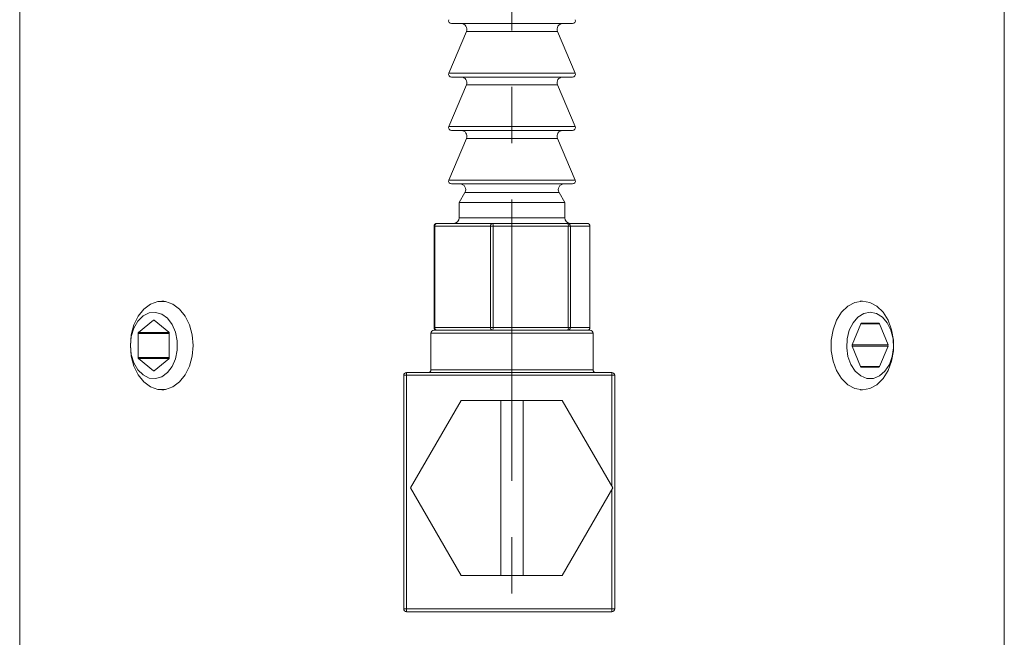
# Model space of a CAD drawing. Header units: inches. Extents: x 1 to 18.7, y 1.8 to 15.7.
# Tile 10 of 22: x 10.5 to 12.2, y 9.2 to 10.3. Entities that reach past the tile are written whole.
import ezdxf

# ---------------------------------------------------------------- set-up
doc = ezdxf.new("R2010")
doc.units = ezdxf.units.IN
doc.header["$MEASUREMENT"] = 0
doc.linetypes.add('CENTERX2', pattern=[0.8, 0.5, -0.1, 0.1, -0.1])
doc.layers.add('SLD-0', color=7, linetype='Continuous')

msp = doc.modelspace()

# ---------------------------------------------------------------- linework, layer by layer
at = {"color": 7, "linetype": 'Continuous', "lineweight": 15}
for p, q in [((10.4503, 10.5726), (10.4503, 8.5726)), ((12.2003, 8.5726), (12.2003, 10.5726)), ((11.2444, 10.2557), (11.2131, 10.1816)), ((11.4021, 10.2696), (11.2177, 10.2696)), ((11.383, 10.2557), (11.2444, 10.2557)), ((11.4062, 10.2557), (11.383, 10.2557)), ((11.433, 10.2696), (11.4021, 10.2696)), ((11.4376, 10.1816), (11.4062, 10.2557)), ((11.2131, 10.1816), (11.4376, 10.1816)), ((11.4021, 10.1746), (11.2177, 10.1746)), ((11.433, 10.1746), (11.4021, 10.1746)), ((11.2444, 10.1607), (11.2131, 10.0866)), ((11.383, 10.1607), (11.2444, 10.1607)), ((11.4062, 10.1607), (11.383, 10.1607)), ((11.4376, 10.0866), (11.4062, 10.1607)), ((11.2131, 10.0866), (11.4376, 10.0866)), ((11.2444, 10.0657), (11.2131, 9.9916)), ((11.4021, 10.0796), (11.2177, 10.0796)), ((11.383, 10.0657), (11.2444, 10.0657)), ((11.4062, 10.0657), (11.383, 10.0657)), ((11.433, 10.0796), (11.4021, 10.0796)), ((11.4376, 9.9916), (11.4062, 10.0657)), ((11.2131, 9.9916), (11.4376, 9.9916)), ((11.4021, 9.9846), (11.2177, 9.9846)), ((11.433, 9.9846), (11.4021, 9.9846)), ((11.2417, 9.9696), (11.2316, 9.952)), ((11.3849, 9.9696), (11.2417, 9.9696)), ((11.4089, 9.9696), (11.3849, 9.9696)), ((11.4191, 9.952), (11.4089, 9.9696)), ((11.2316, 9.952), (11.2316, 9.9246)), ((11.3922, 9.952), (11.2316, 9.952)), ((11.4191, 9.952), (11.3922, 9.952)), ((11.4191, 9.9246), (11.4191, 9.952)), ((11.2316, 9.9246), (11.4191, 9.9246)), ((11.1868, 9.9096), (11.1868, 9.7296)), ((11.1883, 9.9096), (11.1868, 9.9096)), ((11.2871, 9.9096), (11.1883, 9.9096)), ((11.1883, 9.9096), (11.1883, 9.7296)), ((11.1918, 9.9146), (11.2906, 9.9146)), ((11.2919, 9.9096), (11.2871, 9.9096)), ((11.2871, 9.7296), (11.2871, 9.9096)), ((11.2906, 9.9146), (11.4241, 9.9146)), ((11.4254, 9.9096), (11.2919, 9.9096)), ((11.2919, 9.9096), (11.2919, 9.7296)), ((11.4241, 9.9146), (11.4589, 9.9146)), ((11.4254, 9.7296), (11.4254, 9.9096)), ((11.429, 9.9096), (11.4254, 9.9096)), ((11.429, 9.9096), (11.429, 9.7296)), ((11.4637, 9.9096), (11.429, 9.9096)), ((11.4637, 9.7296), (11.4637, 9.9096)), ((11.4639, 9.9096), (11.4637, 9.9096)), ((11.4639, 9.7296), (11.4639, 9.9096)), ((10.7066, 9.7764), (10.7027, 9.7764)), ((11.948, 9.7764), (11.944, 9.7764)), ((10.6881, 9.7425), (10.6616, 9.7209)), ((10.6895, 9.7425), (10.6881, 9.7425)), ((10.7152, 9.7215), (10.6895, 9.7425)), ((11.9454, 9.736), (11.9301, 9.6986)), ((11.9454, 9.736), (11.9783, 9.736)), ((11.9771, 9.737), (11.9466, 9.737)), ((11.9936, 9.6986), (11.9783, 9.736)), ((10.6609, 9.7192), (10.6609, 9.676)), ((10.7159, 9.7192), (10.6609, 9.7192)), ((10.7157, 9.7209), (10.6616, 9.7209)), ((10.7159, 9.6755), (10.7159, 9.7198)), ((11.1813, 9.7196), (11.1813, 9.6546)), ((11.3253, 9.7196), (11.1813, 9.7196)), ((11.1863, 9.7246), (11.3253, 9.7246)), ((11.1883, 9.7296), (11.1868, 9.7296)), ((11.1883, 9.7296), (11.2871, 9.7296)), ((11.2919, 9.7296), (11.2871, 9.7296)), ((11.2919, 9.7296), (11.4254, 9.7296)), ((11.3253, 9.7246), (11.4643, 9.7246)), ((11.4693, 9.7196), (11.3253, 9.7196)), ((11.429, 9.7296), (11.4254, 9.7296)), ((11.429, 9.7296), (11.4637, 9.7296)), ((11.4639, 9.7296), (11.4637, 9.7296)), ((11.4693, 9.6546), (11.4693, 9.7196)), ((11.9301, 9.6986), (11.9936, 9.6986)), ((11.9301, 9.6966), (11.945, 9.6602)), ((11.9301, 9.6966), (11.9936, 9.6966)), ((11.9787, 9.6602), (11.9936, 9.6966)), ((10.7159, 9.676), (10.6609, 9.676)), ((10.6616, 9.6743), (10.6881, 9.6527)), ((10.7157, 9.6743), (10.6616, 9.6743)), ((10.6895, 9.6527), (10.7152, 9.6738)), ((11.945, 9.6602), (11.9787, 9.6602)), ((10.6895, 9.6527), (10.6881, 9.6527)), ((11.1328, 9.2296), (11.1328, 9.6446)), ((11.1328, 9.6446), (11.1378, 9.6446)), ((11.1378, 9.6446), (11.1378, 9.6496)), ((11.1378, 9.6496), (11.5028, 9.6496)), ((11.1378, 9.6446), (11.1378, 9.2296)), ((11.5028, 9.6446), (11.1378, 9.6446)), ((11.1813, 9.6546), (11.4693, 9.6546)), ((11.5028, 9.6446), (11.5028, 9.6496)), ((11.5028, 9.4472), (11.5028, 9.6446)), ((11.5028, 9.6446), (11.5078, 9.6446)), ((11.5078, 9.6446), (11.5078, 9.2296)), ((11.9462, 9.6592), (11.9775, 9.6592)), ((10.7027, 9.6189), (10.7066, 9.6189)), ((11.944, 9.6189), (11.948, 9.6189)), ((11.235, 9.6001), (11.1452, 9.4446)), ((11.3053, 9.6001), (11.235, 9.6001)), ((11.3053, 9.2891), (11.3053, 9.6001)), ((11.3053, 9.6001), (11.3453, 9.6001)), ((11.3453, 9.6001), (11.3453, 9.2891)), ((11.4145, 9.6001), (11.3453, 9.6001)), ((11.5043, 9.4446), (11.4145, 9.6001)), ((11.1452, 9.4446), (11.235, 9.2891)), ((11.4145, 9.2891), (11.5043, 9.4446)), ((11.5028, 9.2296), (11.5028, 9.4421)), ((11.235, 9.2891), (11.3053, 9.2891)), ((11.3453, 9.2891), (11.3053, 9.2891)), ((11.3453, 9.2891), (11.4145, 9.2891)), ((11.1328, 9.2296), (11.1378, 9.2296)), ((11.1378, 9.2296), (11.5028, 9.2296)), ((11.1378, 9.2246), (11.1378, 9.2296)), ((11.5028, 9.2246), (11.1378, 9.2246)), ((11.5028, 9.2296), (11.5078, 9.2296)), ((11.5028, 9.2246), (11.5028, 9.2296))]:
    msp.add_line(p, q, dxfattribs=at)
at = {"color": 7, "linetype": 'Continuous', "lineweight": 15, "flags": 128}
for points in [[(10.647, 9.6976), (10.6486, 9.7165), (10.6534, 9.7342), (10.661, 9.7498), (10.6711, 9.7624), (10.6829, 9.7712), (10.696, 9.7758), (10.7094, 9.7758), (10.7224, 9.7712), (10.7343, 9.7624), (10.7444, 9.7498), (10.752, 9.7342), (10.7567, 9.7165), (10.7584, 9.6976), (10.7567, 9.6788), (10.752, 9.661), (10.7444, 9.6454), (10.7343, 9.6328), (10.7224, 9.624), (10.7094, 9.6195), (10.696, 9.6195), (10.6829, 9.624), (10.6711, 9.6328), (10.661, 9.6454), (10.6534, 9.661), (10.6486, 9.6788), (10.647, 9.6976)], [(11.948, 9.7764), (11.9613, 9.7741), (11.9738, 9.7673), (11.9849, 9.7566), (11.9938, 9.7424), (12, 9.7255), (12.0032, 9.7071), (12.0032, 9.6881), (12, 9.6697), (11.9938, 9.6529), (11.9849, 9.6387), (11.9738, 9.6279), (11.9613, 9.6212), (11.948, 9.6189), (11.9346, 9.6212), (11.9221, 9.6279), (11.911, 9.6387), (11.9021, 9.6529), (11.8959, 9.6697), (11.8927, 9.6881), (11.8927, 9.7071), (11.8959, 9.7255), (11.9021, 9.7424), (11.911, 9.7566), (11.9221, 9.7673), (11.9346, 9.7741), (11.948, 9.7764)], [(10.647, 9.6976), (10.6486, 9.6817), (10.6531, 9.6669), (10.6603, 9.6545), (10.6696, 9.6452), (10.6803, 9.6398), (10.6916, 9.6387), (10.7028, 9.642), (10.7128, 9.6494), (10.7212, 9.6604), (10.7271, 9.6741), (10.7301, 9.6896), (10.7301, 9.7057), (10.7271, 9.7212), (10.7212, 9.7349), (10.7128, 9.7459), (10.7028, 9.7533), (10.6916, 9.7565), (10.6803, 9.7554), (10.6696, 9.7501), (10.6603, 9.7408), (10.6531, 9.7283), (10.6486, 9.7136), (10.647, 9.6976)], [(11.9619, 9.7567), (11.9506, 9.7545), (11.9402, 9.7481), (11.9314, 9.7379), (11.9248, 9.7248), (11.921, 9.7096), (11.9202, 9.6936), (11.9225, 9.6778), (11.9278, 9.6636), (11.9355, 9.6518), (11.9452, 9.6435), (11.9562, 9.6391), (11.9676, 9.6391), (11.9785, 9.6435), (11.9882, 9.6518), (11.996, 9.6636), (12.0012, 9.6778), (12.0035, 9.6936), (12.0028, 9.7096), (11.9989, 9.7248), (11.9924, 9.7379), (11.9836, 9.7481), (11.9731, 9.7545), (11.9619, 9.7567)]]:
    msp.add_lwpolyline(points, dxfattribs=at)
at = {"color": 7, "linetype": 'Continuous', "lineweight": 15}
for centre, radius, start, end in [((11.2177, 10.2746), 0.005, 157.0723, 270), ((11.433, 10.2746), 0.005, 270, 22.9277), ((11.2352, 10.2596), 0.01, 337.0723, 90), ((11.4154, 10.2596), 0.01, 90, 202.9277), ((11.2177, 10.1796), 0.005, 157.0723, 270), ((11.2352, 10.1646), 0.01, 337.0723, 90), ((11.4154, 10.1646), 0.01, 90, 202.9277), ((11.433, 10.1796), 0.005, 270, 22.9277), ((11.2177, 10.0846), 0.005, 157.0723, 270), ((11.433, 10.0846), 0.005, 270, 22.9277), ((11.2352, 10.0696), 0.01, 337.0723, 90), ((11.4154, 10.0696), 0.01, 90, 202.9277), ((11.2177, 9.9896), 0.005, 157.0723, 270), ((11.233, 9.9746), 0.01, 330.1419, 90), ((11.4176, 9.9746), 0.01, 90, 209.8581), ((11.433, 9.9896), 0.005, 270, 22.9277), ((11.2216, 9.9246), 0.01, 270, 0), ((11.4291, 9.9246), 0.01, 180, 270), ((11.1918, 9.9096), 0.005, 90, 180), ((11.1927, 9.9103), 0.00446, 101.7294, 188.1951), ((11.2915, 9.9103), 0.00446, 101.7294, 188.1951), ((11.2862, 9.9108), 0.0058, 348.4575, 41.426), ((11.4198, 9.9108), 0.0058, 348.4575, 41.426), ((11.424, 9.9097), 0.00492, 359.085, 89.0548), ((11.4589, 9.9096), 0.005, 0, 90), ((11.4588, 9.9097), 0.00492, 359.085, 89.0548), ((10.6888, 9.7417), 0.00106, 48.8939, 131.1061), ((11.9467, 9.7356), 0.0014, 95.3927, 163.0703), ((11.977, 9.7356), 0.0014, 16.9297, 84.6073), ((10.6631, 9.7193), 0.00221, 133.1769, 182.4077), ((10.7137, 9.7199), 0.00221, 357.5923, 46.8231), ((11.1863, 9.7196), 0.005, 90, 180), ((11.1918, 9.7296), 0.005, 180, 270), ((11.1927, 9.729), 0.00446, 171.8049, 258.2706), ((11.2915, 9.729), 0.00446, 171.8049, 258.2706), ((11.2862, 9.7285), 0.0058, 318.574, 11.5425), ((11.4198, 9.7285), 0.0058, 318.574, 11.5425), ((11.424, 9.7295), 0.00492, 270.9452, 0.915), ((11.4589, 9.7296), 0.005, 270, 0), ((11.4588, 9.7295), 0.00492, 270.9452, 0.915), ((11.4643, 9.7196), 0.005, 0, 90), ((11.9326, 9.6976), 0.00268, 158.419, 201.581), ((11.9911, 9.6976), 0.00268, 338.419, 21.581), ((10.6631, 9.6759), 0.00221, 177.5923, 226.8231), ((10.7137, 9.6754), 0.00221, 313.1769, 2.4077), ((11.9463, 9.6606), 0.0014, 196.9297, 264.6073), ((11.9774, 9.6606), 0.0014, 275.3927, 343.0703), ((10.6888, 9.6535), 0.00106, 228.8939, 311.1061), ((11.1378, 9.6446), 0.005, 90, 180), ((11.1763, 9.6546), 0.005, 270, 0), ((11.4743, 9.6546), 0.005, 180, 270), ((11.5028, 9.6446), 0.005, 0, 90), ((11.1378, 9.2296), 0.005, 180, 270), ((11.5028, 9.2296), 0.005, 270, 0)]:
    msp.add_arc(centre, radius, start, end, dxfattribs=at)
at = {"layer": 'SLD-0', "color": 7, "linetype": 'CENTERX2', "lineweight": 0}
msp.add_line((11.3253, 6.2571), (11.3253, 11.4598), dxfattribs=at)

doc.saveas('drawing.dxf')
